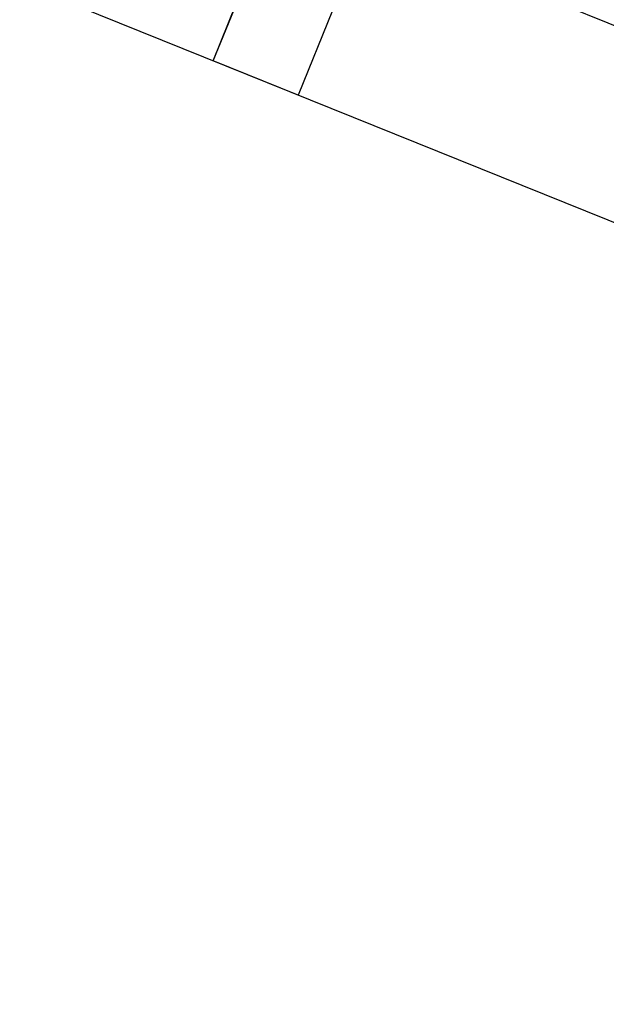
# Model space of a CAD drawing. Header units: millimetres. Extents: x -526411 to -400573, y 47353 to 130199.
# Tile 139 of 256: x -479551 to -479231, y 80693 to 81230. Entities that reach past the tile are written whole.
import ezdxf

# ---------------------------------------------------------------- set-up
doc = ezdxf.new("R2010")
doc.units = ezdxf.units.MM
doc.layers.add('01_ALGEMEEN', color=7, linetype='Continuous', lineweight=18)
doc.layers.add('m-pg-03_AI_dwg', color=8, linetype='Continuous', lineweight=18)

# ---------------------------------------------------------------- blocks, each defined once
blk = doc.blocks.new('m-pg-03_AI_dwg_block 17-638985-3e Verdieping - Percelen telling LI')
at = {"layer": '01_ALGEMEEN', "color": 253, "lineweight": 25}
blk.add_line((-613.267, -192.287), (-240.083, 731.4), dxfattribs=at)
blk = doc.blocks.new('m-pg-03_AI_dwg_block 248-639216-3e Verdieping - Percelen telling LI')
at = {"layer": '01_ALGEMEEN', "color": 253, "lineweight": 25}
blk.add_line((-568.652, -202.06), (-606.23, -186.868), dxfattribs=at)
blk = doc.blocks.new('m-pg-03_AI_dwg_block 251-639219-3e Verdieping - Percelen telling LI')
at = {"layer": '01_ALGEMEEN', "color": 253, "lineweight": 25}
for p, q in [((-566.668, -211.107), (-618.029, -190.364)), ((-555.807, -215.494), (-566.668, -211.107))]:
    blk.add_line(p, q, dxfattribs=at)
blk = doc.blocks.new('m-pg-03_AI_dwg_block 252-639220-3e Verdieping - Percelen telling LI')
at = {"layer": '01_ALGEMEEN', "color": 253, "lineweight": 25}
for p, q in [((-564.982, -206.933), (-611.589, -188.112)), ((-562.478, -207.944), (-564.982, -206.933)), ((-558.302, -209.63), (-562.478, -207.944)), ((-554.12, -211.319), (-558.302, -209.63))]:
    blk.add_line(p, q, dxfattribs=at)
blk = doc.blocks.new('m-pg-03_AI_dwg_block 257-639225-3e Verdieping - Percelen telling LI')
at = {"layer": '01_ALGEMEEN', "color": 253, "lineweight": 25, "flags": 128}
blk.add_lwpolyline([(-611.589, -188.112), (-609.495, -188.954), (-611.184, -193.125), (-613.267, -192.287)], close=True, dxfattribs=at)
blk = doc.blocks.new('m-pg-03_AI_dwg_block 2-641149-3e Verdieping - Percelen telling LI')
for name in ['m-pg-03_AI_dwg_block 17-638985-3e Verdieping - Percelen telling LI', 'm-pg-03_AI_dwg_block 248-639216-3e Verdieping - Percelen telling LI', 'm-pg-03_AI_dwg_block 257-639225-3e Verdieping - Percelen telling LI', 'm-pg-03_AI_dwg_block 252-639220-3e Verdieping - Percelen telling LI', 'm-pg-03_AI_dwg_block 251-639219-3e Verdieping - Percelen telling LI']:
    blk.add_blockref(name, (0, 0))
blk = doc.blocks.new('m-pg-03_AI_dwg-638970-3e Verdieping - Percelen telling LI')
blk.add_blockref('m-pg-03_AI_dwg_block 2-641149-3e Verdieping - Percelen telling LI', (0, 0))

msp = doc.modelspace()

# ---------------------------------------------------------------- block references
at = {"layer": 'm-pg-03_AI_dwg', "color": 133, "xscale": 22.2068924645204, "yscale": 22.2068924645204, "zscale": 22.2068924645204}
msp.add_blockref('m-pg-03_AI_dwg-638970-3e Verdieping - Percelen telling LI', (-465826.52, 85478.03), dxfattribs=at)

doc.saveas('drawing.dxf')
